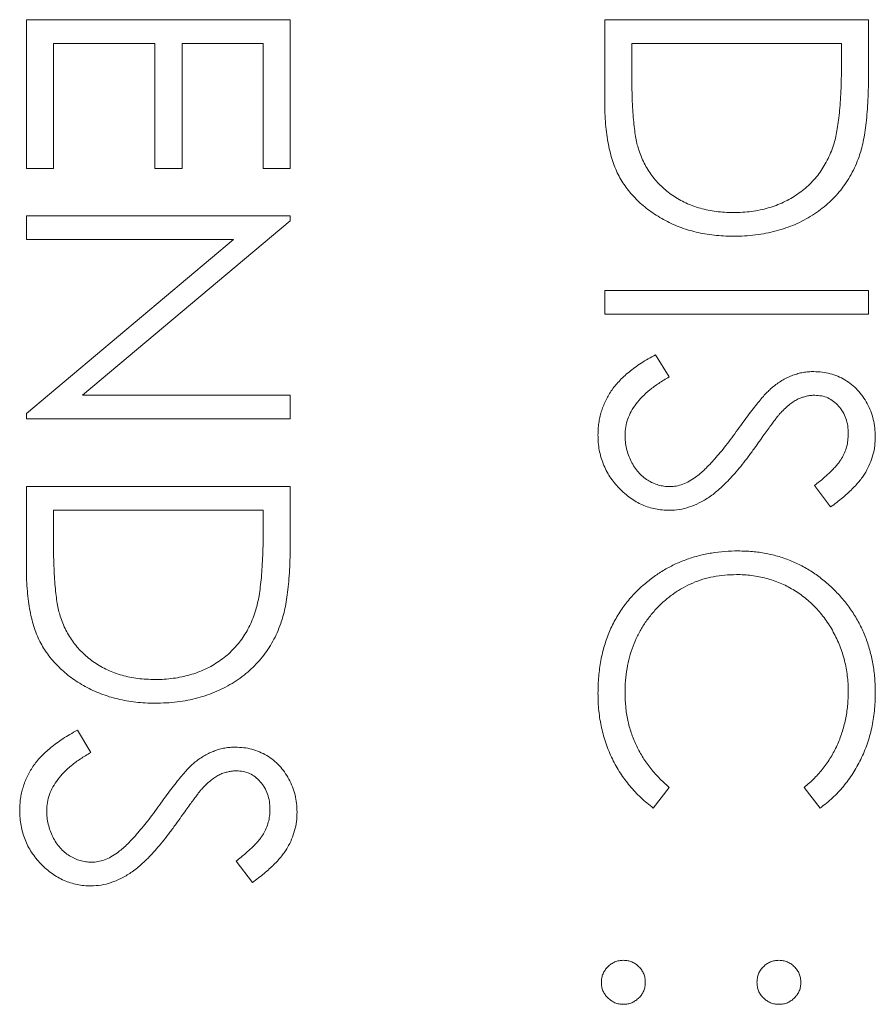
# Model space of a CAD drawing. Header units: millimetres. Extents: x -114 to 331, y -285 to 420.
# Tile 14 of 29: x -27 to -23, y 205 to 210. Entities that reach past the tile are written whole.
import ezdxf

# ---------------------------------------------------------------- set-up
doc = ezdxf.new("R2010")
doc.units = ezdxf.units.MM

msp = doc.modelspace()

# ---------------------------------------------------------------- linework, layer by layer
at = {"color": 7, "linetype": 'Continuous', "lineweight": 15}
for p, q in [((-27.1117, 209.8921), (-25.7888, 209.8921)), ((-27.1117, 209.1459), (-27.1117, 209.8921)), ((-25.7888, 209.8921), (-25.7888, 209.1459)), ((-24.2117, 209.8921), (-22.8888, 209.8921)), ((-24.2117, 209.4822), (-24.2117, 209.8921)), ((-22.8888, 209.8921), (-22.8888, 209.625)), ((-26.976, 209.7734), (-26.976, 209.1459)), ((-26.4672, 209.7734), (-26.976, 209.7734)), ((-26.4672, 209.1459), (-26.4672, 209.7734)), ((-26.3315, 209.7734), (-26.3315, 209.1459)), ((-25.9245, 209.7734), (-26.3315, 209.7734)), ((-25.9245, 209.1459), (-25.9245, 209.7734)), ((-24.076, 209.7734), (-24.076, 209.6216)), ((-23.0245, 209.7734), (-24.076, 209.7734)), ((-23.0245, 209.6804), (-23.0245, 209.7734)), ((-26.976, 209.1459), (-27.1117, 209.1459)), ((-26.3315, 209.1459), (-26.4672, 209.1459)), ((-25.7888, 209.1459), (-25.9245, 209.1459)), ((-27.1117, 208.9084), (-25.7888, 208.9084)), ((-27.1117, 208.7897), (-27.1117, 208.9084)), ((-25.7888, 208.8835), (-26.83, 208.0095)), ((-25.7888, 208.9084), (-25.7888, 208.8835)), ((-27.1117, 207.9178), (-26.0729, 208.7897)), ((-26.0729, 208.7897), (-27.1117, 208.7897)), ((-24.2117, 208.5353), (-22.8888, 208.5353)), ((-24.2117, 208.4166), (-24.2117, 208.5353)), ((-22.8888, 208.5353), (-22.8888, 208.4166)), ((-22.8888, 208.4166), (-24.2117, 208.4166)), ((-23.9565, 208.213), (-23.8895, 208.1012)), ((-26.83, 208.0095), (-25.7888, 208.0095)), ((-25.7888, 208.0095), (-25.7888, 207.8908)), ((-27.1117, 207.8908), (-27.1117, 207.9178)), ((-25.7888, 207.8908), (-27.1117, 207.8908)), ((-27.1117, 207.5516), (-25.7888, 207.5516)), ((-27.1117, 207.1416), (-27.1117, 207.5516)), ((-25.7888, 207.5516), (-25.7888, 207.2845)), ((-23.0788, 207.4498), (-23.1602, 207.5571)), ((-26.976, 207.4329), (-26.976, 207.281)), ((-25.9245, 207.4329), (-26.976, 207.4329)), ((-25.9245, 207.3398), (-25.9245, 207.4329)), ((-26.8565, 206.3304), (-26.7895, 206.2186)), ((-23.8895, 206.0442), (-23.9682, 205.9403)), ((-23.1316, 205.9403), (-23.2111, 206.0442)), ((-25.9788, 205.5672), (-26.0602, 205.6745))]:
    msp.add_line(p, q, dxfattribs=at)
for points, knots in [([(-23.0616, 209.2739), (-23.0585, 209.285), (-23.052, 209.3085), (-23.0449, 209.347), (-23.0386, 209.3904), (-23.0333, 209.4387), (-23.0295, 209.492), (-23.0266, 209.5503), (-23.0247, 209.6137), (-23.0246, 209.6576), (-23.0245, 209.6804)], [0, 0, 0, 0, 0.084319, 0.179285, 0.286583, 0.405111, 0.535593, 0.67819, 0.832976, 1, 1, 1, 1]), ([(-24.076, 209.6216), (-24.0759, 209.5997), (-24.0758, 209.5578), (-24.0742, 209.4974), (-24.0716, 209.4423), (-24.068, 209.3923), (-24.0632, 209.3476), (-24.0579, 209.3081), (-24.0512, 209.2737), (-24.0452, 209.253), (-24.0424, 209.2434)], [0, 0, 0, 0, 0.171901, 0.330628, 0.475549, 0.606746, 0.725024, 0.829742, 0.921323, 1, 1, 1, 1]), ([(-22.8888, 209.625), (-22.889, 209.6018), (-22.8893, 209.5569), (-22.8913, 209.492), (-22.895, 209.432), (-22.9003, 209.377), (-22.9067, 209.327), (-22.9149, 209.2819), (-22.9245, 209.2417), (-22.9326, 209.2169), (-22.9365, 209.2052)], [0, 0, 0, 0, 0.164289, 0.317406, 0.458844, 0.589367, 0.707831, 0.81577, 0.91288, 1, 1, 1, 1]), ([(-23.567, 208.8067), (-23.5833, 208.8069), (-23.6155, 208.8074), (-23.663, 208.8116), (-23.7091, 208.8177), (-23.7536, 208.8272), (-23.7968, 208.8386), (-23.8383, 208.8534), (-23.8785, 208.8702), (-23.9168, 208.8899), (-23.9531, 208.9115), (-23.9874, 208.9347), (-24.019, 208.9594), (-24.0482, 208.986), (-24.0749, 209.0139), (-24.0993, 209.0435), (-24.1209, 209.0748), (-24.1406, 209.1077), (-24.1577, 209.1431), (-24.1722, 209.1817), (-24.1843, 209.2237), (-24.1943, 209.2689), (-24.2023, 209.3175), (-24.2076, 209.3694), (-24.2112, 209.4247), (-24.2116, 209.4626), (-24.2117, 209.4822)], [0, 0, 0, 0, 0.046081, 0.090807, 0.134295, 0.177024, 0.218823, 0.260244, 0.30108, 0.341614, 0.381583, 0.42012, 0.458075, 0.494738, 0.531195, 0.566934, 0.602713, 0.638327, 0.674853, 0.713467, 0.754442, 0.797815, 0.843989, 0.893072, 0.944963, 1, 1, 1, 1]), ([(-23.5667, 208.9254), (-23.5512, 208.9256), (-23.5208, 208.926), (-23.4762, 208.9307), (-23.4333, 208.9377), (-23.3921, 208.9479), (-23.3526, 208.9608), (-23.3148, 208.9769), (-23.2786, 208.9953), (-23.2446, 209.0172), (-23.2124, 209.0411), (-23.1829, 209.0677), (-23.1561, 209.0965), (-23.1315, 209.1272), (-23.1101, 209.1607), (-23.0909, 209.1961), (-23.0746, 209.2341), (-23.066, 209.2605), (-23.0616, 209.2739)], [0, 0, 0, 0, 0.0701512, 0.1378126, 0.2032262, 0.2671741, 0.330024, 0.3917943, 0.4530844, 0.5143339, 0.575, 0.6348655, 0.6941163, 0.7534416, 0.8131258, 0.8740797, 0.936007, 1, 1, 1, 1]), ([(-24.0424, 209.2434), (-24.0381, 209.2313), (-24.0297, 209.2075), (-24.0144, 209.1731), (-23.9962, 209.1411), (-23.9761, 209.1108), (-23.9531, 209.0827), (-23.928, 209.0565), (-23.9004, 209.0321), (-23.8706, 209.0099), (-23.8386, 208.9901), (-23.8047, 208.9729), (-23.7694, 208.9578), (-23.7321, 208.946), (-23.6931, 208.9368), (-23.6525, 208.9302), (-23.6102, 208.9261), (-23.5814, 208.9256), (-23.5667, 208.9254)], [0, 0, 0, 0, 0.062415, 0.123338, 0.183125, 0.241783, 0.300579, 0.35968, 0.418882, 0.479531, 0.540851, 0.602303, 0.664463, 0.727806, 0.792895, 0.859672, 0.928464, 1, 1, 1, 1]), ([(-22.9365, 209.2052), (-22.9423, 209.1899), (-22.9539, 209.1597), (-22.9756, 209.1166), (-23.0003, 209.076), (-23.0279, 209.0377), (-23.0591, 209.0027), (-23.0928, 208.9694), (-23.1301, 208.9393), (-23.1702, 208.9118), (-23.2126, 208.8869), (-23.2573, 208.8653), (-23.3041, 208.8474), (-23.3528, 208.8325), (-23.4035, 208.8207), (-23.4563, 208.8127), (-23.511, 208.8075), (-23.5481, 208.8069), (-23.567, 208.8067)], [0, 0, 0, 0, 0.061545, 0.121694, 0.181155, 0.239875, 0.298702, 0.357647, 0.417605, 0.478494, 0.540407, 0.602345, 0.665004, 0.728559, 0.793651, 0.860534, 0.929236, 1, 1, 1, 1]), ([(-24.2456, 207.8108), (-24.2455, 207.8208), (-24.2451, 207.8406), (-24.2417, 207.87), (-24.2369, 207.8988), (-24.2292, 207.9266), (-24.22, 207.9538), (-24.2086, 207.9803), (-24.195, 208.0061), (-24.1793, 208.0314), (-24.1612, 208.056), (-24.14, 208.0798), (-24.1165, 208.1035), (-24.0898, 208.1265), (-24.0606, 208.1491), (-24.0285, 208.171), (-23.9936, 208.1925), (-23.9691, 208.2061), (-23.9565, 208.213)], [0, 0, 0, 0, 0.057208, 0.113696, 0.169178, 0.224159, 0.27872, 0.333794, 0.389241, 0.445822, 0.503704, 0.564294, 0.627975, 0.695038, 0.765373, 0.839611, 0.917538, 1, 1, 1, 1]), ([(-23.8895, 208.1012), (-23.9069, 208.0908), (-23.9402, 208.0709), (-23.9853, 208.0376), (-24.0236, 208.0032), (-24.055, 207.9673), (-24.0796, 207.9301), (-24.0971, 207.8915), (-24.108, 207.8515), (-24.1093, 207.8243), (-24.11, 207.8108)], [0, 0, 0, 0, 0.159004, 0.304646, 0.438547, 0.562322, 0.677433, 0.786897, 0.893611, 1, 1, 1, 1]), ([(-23.365, 208.0543), (-23.3572, 208.0602), (-23.3419, 208.0717), (-23.318, 208.0868), (-23.2935, 208.0997), (-23.2684, 208.1099), (-23.2429, 208.1184), (-23.2169, 208.1241), (-23.1904, 208.1277), (-23.1726, 208.1281), (-23.1636, 208.1282)], [0, 0, 0, 0, 0.133507, 0.262559, 0.388264, 0.512667, 0.633722, 0.755394, 0.877553, 1, 1, 1, 1]), ([(-23.1636, 208.1282), (-23.1496, 208.1277), (-23.1219, 208.1268), (-23.0815, 208.1185), (-23.0429, 208.1055), (-23.0064, 208.0872), (-22.9732, 208.0637), (-22.9427, 208.0365), (-22.9171, 208.004), (-22.8947, 207.9684), (-22.8772, 207.9295), (-22.864, 207.8887), (-22.8565, 207.8459), (-22.8554, 207.817), (-22.8549, 207.8023)], [0, 0, 0, 0, 0.083785, 0.16578, 0.24628, 0.327461, 0.408797, 0.489715, 0.571376, 0.655523, 0.741019, 0.826547, 0.911989, 1, 1, 1, 1]), ([(-23.545, 207.8375), (-23.5351, 207.8514), (-23.5161, 207.8781), (-23.488, 207.9153), (-23.4622, 207.9486), (-23.4387, 207.9777), (-23.4173, 208.0028), (-23.3983, 208.024), (-23.3812, 208.0408), (-23.37, 208.0501), (-23.365, 208.0543)], [0, 0, 0, 0, 0.181535, 0.347082, 0.495568, 0.628357, 0.74552, 0.845831, 0.930782, 1, 1, 1, 1]), ([(-23.1581, 208.0095), (-23.1651, 208.0094), (-23.1793, 208.0091), (-23.2003, 208.0049), (-23.2212, 207.9996), (-23.242, 207.9911), (-23.2629, 207.9795), (-23.2845, 207.9642), (-23.3068, 207.9449), (-23.3213, 207.9301), (-23.329, 207.9223)], [0, 0, 0, 0, 0.107285, 0.214746, 0.322939, 0.434116, 0.553412, 0.686073, 0.834256, 1, 1, 1, 1]), ([(-22.9906, 207.8155), (-22.991, 207.8292), (-22.9919, 207.8556), (-23.0016, 207.893), (-23.0167, 207.9266), (-23.038, 207.9556), (-23.0632, 207.9797), (-23.0923, 207.9971), (-23.1243, 208.0076), (-23.1467, 208.0089), (-23.1581, 208.0095)], [0, 0, 0, 0, 0.143073, 0.275903, 0.402371, 0.528414, 0.650356, 0.765895, 0.880774, 1, 1, 1, 1]), ([(-23.329, 207.9223), (-23.3316, 207.9194), (-23.3377, 207.9126), (-23.3478, 207.9), (-23.3602, 207.8834), (-23.3755, 207.8632), (-23.3933, 207.839), (-23.4133, 207.8108), (-23.4362, 207.779), (-23.4522, 207.7564), (-23.4607, 207.7445)], [0, 0, 0, 0, 0.0525943, 0.124952, 0.2180939, 0.3335024, 0.4687892, 0.6249376, 0.801683, 1, 1, 1, 1]), ([(-23.7559, 207.599), (-23.7483, 207.6049), (-23.7324, 207.6174), (-23.7087, 207.6388), (-23.6843, 207.6638), (-23.6582, 207.6918), (-23.6317, 207.7236), (-23.6034, 207.7582), (-23.5744, 207.7967), (-23.555, 207.8236), (-23.545, 207.8375)], [0, 0, 0, 0, 0.0902792, 0.1895299, 0.2991979, 0.4189259, 0.5483763, 0.6881364, 0.8390835, 1, 1, 1, 1]), ([(-23.8876, 207.4329), (-23.8995, 207.4331), (-23.923, 207.4336), (-23.9575, 207.4393), (-23.991, 207.4475), (-24.0231, 207.46), (-24.0543, 207.4753), (-24.084, 207.4946), (-24.1126, 207.517), (-24.1395, 207.5427), (-24.1642, 207.5709), (-24.1862, 207.6006), (-24.2045, 207.632), (-24.2195, 207.6649), (-24.2312, 207.6992), (-24.2396, 207.7351), (-24.2448, 207.7724), (-24.2454, 207.7978), (-24.2456, 207.8108)], [0, 0, 0, 0, 0.061484, 0.121775, 0.18092, 0.240256, 0.300114, 0.361146, 0.423501, 0.488669, 0.553954, 0.617581, 0.680238, 0.742187, 0.804663, 0.868259, 0.93302, 1, 1, 1, 1]), ([(-24.11, 207.8108), (-24.1096, 207.7992), (-24.109, 207.7762), (-24.1028, 207.7423), (-24.0934, 207.7094), (-24.0799, 207.6782), (-24.0635, 207.6491), (-24.0437, 207.6235), (-24.0215, 207.6014), (-23.9968, 207.5834), (-23.9702, 207.5695), (-23.943, 207.5588), (-23.9145, 207.5529), (-23.8954, 207.552), (-23.8858, 207.5516)], [0, 0, 0, 0, 0.091264, 0.18093, 0.270088, 0.360156, 0.448343, 0.532666, 0.613834, 0.693982, 0.772716, 0.849335, 0.923967, 1, 1, 1, 1]), ([(-23.1602, 207.5571), (-23.1518, 207.5636), (-23.1357, 207.5761), (-23.1132, 207.5951), (-23.0927, 207.6129), (-23.0748, 207.6305), (-23.0587, 207.6469), (-23.0448, 207.6628), (-23.0332, 207.678), (-23.0208, 207.6972), (-23.0085, 207.7213), (-22.9981, 207.7515), (-22.9918, 207.7831), (-22.991, 207.8046), (-22.9906, 207.8155)], [0, 0, 0, 0, 0.098469, 0.189629, 0.274184, 0.352183, 0.423199, 0.488551, 0.548473, 0.60144, 0.701198, 0.799592, 0.898545, 1, 1, 1, 1]), ([(-22.8549, 207.8023), (-22.8554, 207.7867), (-22.8565, 207.7557), (-22.8658, 207.7101), (-22.8812, 207.6662), (-22.8986, 207.6309), (-22.9161, 207.6032), (-22.932, 207.5821), (-22.9502, 207.5608), (-22.971, 207.539), (-22.9943, 207.5171), (-23.0202, 207.4948), (-23.0484, 207.472), (-23.0685, 207.4573), (-23.0788, 207.4498)], [0, 0, 0, 0, 0.1072328, 0.2132518, 0.3188304, 0.4267935, 0.483646, 0.5436038, 0.6083076, 0.6771268, 0.7506856, 0.8287134, 0.9121903, 1, 1, 1, 1]), ([(-23.4607, 207.7445), (-23.4711, 207.7302), (-23.4914, 207.7023), (-23.5218, 207.6628), (-23.5515, 207.6269), (-23.5804, 207.5946), (-23.6082, 207.5656), (-23.6352, 207.5401), (-23.6613, 207.5179), (-23.6948, 207.494), (-23.7359, 207.4696), (-23.7863, 207.4487), (-23.8369, 207.4354), (-23.8708, 207.4337), (-23.8876, 207.4329)], [0, 0, 0, 0, 0.096972, 0.187773, 0.272396, 0.351321, 0.424335, 0.491909, 0.554233, 0.611268, 0.716348, 0.81454, 0.908495, 1, 1, 1, 1]), ([(-23.8858, 207.5516), (-23.8748, 207.5521), (-23.8524, 207.5533), (-23.8193, 207.5628), (-23.7866, 207.5779), (-23.7664, 207.5918), (-23.7559, 207.599)], [0, 0, 0, 0, 0.234723, 0.477158, 0.728556, 1, 1, 1, 1]), ([(-25.9616, 206.9333), (-25.9585, 206.9444), (-25.952, 206.968), (-25.9449, 207.0065), (-25.9386, 207.0498), (-25.9333, 207.0982), (-25.9295, 207.1515), (-25.9266, 207.2098), (-25.9247, 207.2731), (-25.9246, 207.3171), (-25.9245, 207.3398)], [0, 0, 0, 0, 0.0843186, 0.1792845, 0.2865825, 0.4051115, 0.5355929, 0.6781902, 0.8329758, 1, 1, 1, 1]), ([(-26.976, 207.281), (-26.9759, 207.2592), (-26.9758, 207.2172), (-26.9742, 207.1569), (-26.9716, 207.1017), (-26.968, 207.0518), (-26.9632, 207.0071), (-26.9579, 206.9675), (-26.9512, 206.9332), (-26.9452, 206.9124), (-26.9424, 206.9028)], [0, 0, 0, 0, 0.171901, 0.330628, 0.475549, 0.606746, 0.725024, 0.829742, 0.921323, 1, 1, 1, 1]), ([(-25.7888, 207.2845), (-25.789, 207.2612), (-25.7893, 207.2163), (-25.7913, 207.1515), (-25.795, 207.0915), (-25.8003, 207.0365), (-25.8067, 206.9864), (-25.8149, 206.9414), (-25.8245, 206.9011), (-25.8326, 206.8764), (-25.8365, 206.8647)], [0, 0, 0, 0, 0.1642892, 0.3174059, 0.4588436, 0.5893665, 0.7078313, 0.81577, 0.9128799, 1, 1, 1, 1]), ([(-24.0143, 207.0616), (-23.9978, 207.075), (-23.9651, 207.1016), (-23.9121, 207.1357), (-23.8567, 207.1648), (-23.7987, 207.1884), (-23.7383, 207.2068), (-23.6752, 207.2196), (-23.6098, 207.2279), (-23.5652, 207.2289), (-23.5426, 207.2293)], [0, 0, 0, 0, 0.124329, 0.247156, 0.36878, 0.490734, 0.613614, 0.738958, 0.867311, 1, 1, 1, 1]), ([(-23.5426, 207.2293), (-23.5188, 207.2287), (-23.472, 207.2276), (-23.4033, 207.2178), (-23.3374, 207.202), (-23.2746, 207.1795), (-23.2145, 207.151), (-23.1575, 207.1159), (-23.1032, 207.0744), (-23.0526, 207.027), (-23.0062, 206.975), (-22.9655, 206.9193), (-22.9316, 206.8601), (-22.9032, 206.7979), (-22.8814, 206.7323), (-22.8662, 206.6635), (-22.8567, 206.5916), (-22.8555, 206.5425), (-22.8549, 206.5175)], [0, 0, 0, 0, 0.064558, 0.127014, 0.187955, 0.248014, 0.307748, 0.368235, 0.42947, 0.492743, 0.556258, 0.618217, 0.679655, 0.741246, 0.803415, 0.866815, 0.932328, 1, 1, 1, 1]), ([(-26.467, 206.4661), (-26.4833, 206.4664), (-26.5155, 206.4668), (-26.563, 206.471), (-26.6091, 206.4771), (-26.6536, 206.4866), (-26.6968, 206.4981), (-26.7383, 206.5128), (-26.7785, 206.5297), (-26.8168, 206.5494), (-26.8531, 206.571), (-26.8874, 206.5941), (-26.919, 206.6189), (-26.9482, 206.6454), (-26.9749, 206.6734), (-26.9993, 206.703), (-27.0209, 206.7343), (-27.0406, 206.7672), (-27.0577, 206.8026), (-27.0722, 206.8412), (-27.0843, 206.8832), (-27.0943, 206.9284), (-27.1023, 206.9769), (-27.1076, 207.0289), (-27.1112, 207.0841), (-27.1116, 207.1221), (-27.1117, 207.1416)], [0, 0, 0, 0, 0.046081, 0.090807, 0.134295, 0.177024, 0.218823, 0.260244, 0.30108, 0.341614, 0.381583, 0.42012, 0.458075, 0.494738, 0.531195, 0.566934, 0.602713, 0.638327, 0.674853, 0.713467, 0.754442, 0.797815, 0.843989, 0.893072, 0.944963, 1, 1, 1, 1]), ([(-23.5516, 207.1106), (-23.5711, 207.1101), (-23.6095, 207.1092), (-23.6658, 207.1009), (-23.7196, 207.0882), (-23.7708, 207.0692), (-23.8199, 207.0458), (-23.8661, 207.0162), (-23.9101, 206.982), (-23.9509, 206.9426), (-23.9881, 206.8993), (-24.0209, 206.8529), (-24.0482, 206.8035), (-24.071, 206.7516), (-24.0885, 206.6968), (-24.1008, 206.6392), (-24.1088, 206.5789), (-24.1096, 206.5377), (-24.11, 206.5167)], [0, 0, 0, 0, 0.064323, 0.12629, 0.186726, 0.246146, 0.305576, 0.365429, 0.426326, 0.48884, 0.551725, 0.613919, 0.675484, 0.737334, 0.800229, 0.864502, 0.931041, 1, 1, 1, 1]), ([(-22.9906, 206.5249), (-22.9907, 206.5382), (-22.991, 206.5646), (-22.995, 206.6038), (-23.0007, 206.6422), (-23.009, 206.6799), (-23.0196, 206.7168), (-23.0322, 206.7531), (-23.0479, 206.7884), (-23.0652, 206.823), (-23.0847, 206.8562), (-23.1059, 206.8876), (-23.1288, 206.917), (-23.1532, 206.9447), (-23.1791, 206.9704), (-23.2069, 206.9942), (-23.2363, 207.0158), (-23.267, 207.0357), (-23.299, 207.0535), (-23.3323, 207.0685), (-23.3663, 207.0817), (-23.4015, 207.0922), (-23.4377, 207.1005), (-23.4748, 207.1062), (-23.5128, 207.1102), (-23.5386, 207.1105), (-23.5516, 207.1106)], [0, 0, 0, 0, 0.043955, 0.087502, 0.130463, 0.172752, 0.215403, 0.25765, 0.300153, 0.343121, 0.385925, 0.427686, 0.468818, 0.509492, 0.549883, 0.58998, 0.630405, 0.670869, 0.711384, 0.751627, 0.791776, 0.832459, 0.873319, 0.914543, 0.956924, 1, 1, 1, 1]), ([(-24.2456, 206.5159), (-24.2455, 206.5302), (-24.2454, 206.5583), (-24.2422, 206.5998), (-24.2379, 206.6403), (-24.2313, 206.6795), (-24.2236, 206.7177), (-24.2133, 206.7546), (-24.2018, 206.7905), (-24.1882, 206.8253), (-24.1729, 206.8589), (-24.1556, 206.8914), (-24.1364, 206.9226), (-24.1159, 206.9529), (-24.0932, 206.9819), (-24.0687, 207.0097), (-24.0426, 207.0366), (-24.0238, 207.0532), (-24.0143, 207.0616)], [0, 0, 0, 0, 0.069663, 0.13775, 0.203917, 0.26878, 0.332414, 0.394754, 0.45618, 0.516996, 0.577396, 0.637198, 0.696999, 0.756756, 0.816554, 0.876948, 0.938132, 1, 1, 1, 1]), ([(-26.9424, 206.9028), (-26.9381, 206.8908), (-26.9297, 206.8669), (-26.9144, 206.8326), (-26.8962, 206.8005), (-26.8761, 206.7702), (-26.8531, 206.7421), (-26.828, 206.7159), (-26.8004, 206.6916), (-26.7706, 206.6694), (-26.7386, 206.6495), (-26.7047, 206.6324), (-26.6694, 206.6173), (-26.6321, 206.6055), (-26.5931, 206.5962), (-26.5525, 206.5896), (-26.5102, 206.5856), (-26.4814, 206.5851), (-26.4667, 206.5848)], [0, 0, 0, 0, 0.062415, 0.123338, 0.183125, 0.241783, 0.300579, 0.35968, 0.418882, 0.479531, 0.540851, 0.602303, 0.664463, 0.727806, 0.792895, 0.859672, 0.928464, 1, 1, 1, 1]), ([(-26.4667, 206.5848), (-26.4512, 206.585), (-26.4208, 206.5854), (-26.3762, 206.5902), (-26.3333, 206.5972), (-26.2921, 206.6073), (-26.2526, 206.6202), (-26.2148, 206.6363), (-26.1786, 206.6547), (-26.1446, 206.6766), (-26.1124, 206.7006), (-26.0829, 206.7272), (-26.0561, 206.756), (-26.0315, 206.7867), (-26.0101, 206.8202), (-25.9909, 206.8556), (-25.9746, 206.8935), (-25.966, 206.9199), (-25.9616, 206.9333)], [0, 0, 0, 0, 0.070151, 0.137813, 0.203226, 0.267174, 0.330024, 0.391794, 0.453084, 0.514334, 0.575, 0.634865, 0.694116, 0.753442, 0.813126, 0.87408, 0.936007, 1, 1, 1, 1]), ([(-25.8365, 206.8647), (-25.8423, 206.8494), (-25.8539, 206.8191), (-25.8756, 206.776), (-25.9003, 206.7355), (-25.9279, 206.6972), (-25.9591, 206.6621), (-25.9928, 206.6289), (-26.0301, 206.5988), (-26.0702, 206.5712), (-26.1126, 206.5464), (-26.1573, 206.5248), (-26.2041, 206.5068), (-26.2528, 206.4919), (-26.3035, 206.4802), (-26.3563, 206.4722), (-26.411, 206.4669), (-26.4481, 206.4664), (-26.467, 206.4661)], [0, 0, 0, 0, 0.061545, 0.121694, 0.181155, 0.239875, 0.298702, 0.357647, 0.417605, 0.478494, 0.540407, 0.602345, 0.665004, 0.728559, 0.793651, 0.860534, 0.929236, 1, 1, 1, 1]), ([(-23.9682, 205.9403), (-23.979, 205.9487), (-24.0005, 205.9654), (-24.0308, 205.9924), (-24.0594, 206.0208), (-24.0859, 206.051), (-24.1109, 206.0824), (-24.1337, 206.1157), (-24.1546, 206.1504), (-24.1737, 206.1864), (-24.1907, 206.2237), (-24.2052, 206.2623), (-24.2177, 206.3019), (-24.228, 206.3426), (-24.2361, 206.3845), (-24.2415, 206.4273), (-24.2451, 206.4713), (-24.2455, 206.5009), (-24.2456, 206.5159)], [0, 0, 0, 0, 0.061674, 0.123053, 0.183475, 0.243727, 0.304279, 0.364863, 0.425946, 0.487391, 0.54922, 0.611144, 0.673529, 0.736961, 0.800785, 0.866013, 0.932101, 1, 1, 1, 1]), ([(-24.11, 206.5167), (-24.1093, 206.4936), (-24.1081, 206.4482), (-24.0974, 206.3815), (-24.0802, 206.3177), (-24.056, 206.2567), (-24.0246, 206.1988), (-23.9866, 206.1437), (-23.9415, 206.0916), (-23.907, 206.0602), (-23.8895, 206.0442)], [0, 0, 0, 0, 0.128515, 0.252949, 0.374755, 0.49594, 0.617181, 0.740909, 0.867811, 1, 1, 1, 1]), ([(-23.2111, 206.0442), (-23.2022, 206.0516), (-23.1847, 206.0664), (-23.16, 206.09), (-23.137, 206.1147), (-23.1153, 206.1404), (-23.0959, 206.1675), (-23.0776, 206.1954), (-23.0613, 206.2246), (-23.0415, 206.265), (-23.0208, 206.3177), (-23.0034, 206.3842), (-22.9924, 206.4536), (-22.9912, 206.5009), (-22.9906, 206.5249)], [0, 0, 0, 0, 0.063163, 0.125475, 0.187121, 0.248294, 0.309295, 0.36985, 0.430973, 0.492456, 0.616148, 0.740844, 0.868183, 1, 1, 1, 1]), ([(-22.8549, 206.5175), (-22.8551, 206.5023), (-22.8554, 206.4722), (-22.8589, 206.4277), (-22.8648, 206.3844), (-22.8728, 206.3422), (-22.8827, 206.301), (-22.8956, 206.261), (-22.9104, 206.222), (-22.9274, 206.1843), (-22.9464, 206.1481), (-22.9674, 206.1133), (-22.9902, 206.0802), (-23.0146, 206.0486), (-23.0412, 206.0191), (-23.0693, 205.9908), (-23.0995, 205.9646), (-23.1209, 205.9484), (-23.1316, 205.9403)], [0, 0, 0, 0, 0.0685475, 0.1356829, 0.201215, 0.2656822, 0.3292668, 0.3923954, 0.4550698, 0.5171269, 0.57879, 0.6397399, 0.7001915, 0.7598062, 0.8196283, 0.8793548, 0.9395116, 1, 1, 1, 1]), ([(-27.1456, 205.9281), (-27.1455, 205.9381), (-27.1451, 205.958), (-27.1417, 205.9874), (-27.1369, 206.0162), (-27.1292, 206.044), (-27.12, 206.0712), (-27.1086, 206.0977), (-27.095, 206.1235), (-27.0793, 206.1488), (-27.0612, 206.1734), (-27.04, 206.1972), (-27.0165, 206.2209), (-26.9898, 206.2438), (-26.9606, 206.2665), (-26.9285, 206.2884), (-26.8936, 206.3099), (-26.8691, 206.3235), (-26.8565, 206.3304)], [0, 0, 0, 0, 0.057208, 0.113696, 0.169178, 0.224159, 0.27872, 0.333794, 0.389241, 0.445822, 0.503704, 0.564294, 0.627975, 0.695038, 0.765373, 0.839611, 0.917538, 1, 1, 1, 1]), ([(-26.7895, 206.2186), (-26.8069, 206.2082), (-26.8402, 206.1883), (-26.8853, 206.155), (-26.9236, 206.1206), (-26.955, 206.0847), (-26.9796, 206.0475), (-26.9971, 206.0089), (-27.008, 205.9689), (-27.0093, 205.9417), (-27.01, 205.9281)], [0, 0, 0, 0, 0.159004, 0.304646, 0.438547, 0.562322, 0.677433, 0.786897, 0.893611, 1, 1, 1, 1]), ([(-26.265, 206.1717), (-26.2572, 206.1775), (-26.2419, 206.189), (-26.218, 206.2042), (-26.1935, 206.2171), (-26.1684, 206.2272), (-26.1429, 206.2358), (-26.1169, 206.2415), (-26.0904, 206.2451), (-26.0726, 206.2454), (-26.0636, 206.2456)], [0, 0, 0, 0, 0.133507, 0.262559, 0.388264, 0.512667, 0.633722, 0.755394, 0.877553, 1, 1, 1, 1]), ([(-26.0636, 206.2456), (-26.0496, 206.2451), (-26.0219, 206.2442), (-25.9815, 206.2359), (-25.9429, 206.2229), (-25.9064, 206.2046), (-25.8732, 206.1811), (-25.8427, 206.1539), (-25.8171, 206.1214), (-25.7947, 206.0858), (-25.7772, 206.0469), (-25.764, 206.0061), (-25.7565, 205.9633), (-25.7554, 205.9344), (-25.7549, 205.9197)], [0, 0, 0, 0, 0.083785, 0.16578, 0.24628, 0.327461, 0.408797, 0.489715, 0.571376, 0.655523, 0.741019, 0.826547, 0.911989, 1, 1, 1, 1]), ([(-26.445, 205.9549), (-26.4351, 205.9688), (-26.4161, 205.9954), (-26.388, 206.0327), (-26.3622, 206.0659), (-26.3387, 206.0951), (-26.3173, 206.1202), (-26.2983, 206.1414), (-26.2812, 206.1582), (-26.27, 206.1675), (-26.265, 206.1717)], [0, 0, 0, 0, 0.181535, 0.347082, 0.495568, 0.628357, 0.74552, 0.845831, 0.930782, 1, 1, 1, 1]), ([(-26.0581, 206.1269), (-26.0651, 206.1268), (-26.0793, 206.1265), (-26.1003, 206.1223), (-26.1212, 206.117), (-26.142, 206.1085), (-26.1629, 206.0969), (-26.1845, 206.0816), (-26.2068, 206.0623), (-26.2213, 206.0475), (-26.229, 206.0397)], [0, 0, 0, 0, 0.107285, 0.214746, 0.322939, 0.434116, 0.553412, 0.686073, 0.834256, 1, 1, 1, 1]), ([(-25.8906, 205.9329), (-25.891, 205.9466), (-25.8919, 205.9729), (-25.9016, 206.0104), (-25.9167, 206.044), (-25.938, 206.073), (-25.9632, 206.0971), (-25.9923, 206.1145), (-26.0243, 206.125), (-26.0467, 206.1263), (-26.0581, 206.1269)], [0, 0, 0, 0, 0.143073, 0.275903, 0.402371, 0.528414, 0.650356, 0.765895, 0.880774, 1, 1, 1, 1]), ([(-26.229, 206.0397), (-26.2316, 206.0368), (-26.2377, 206.0299), (-26.2478, 206.0174), (-26.2602, 206.0008), (-26.2755, 205.9805), (-26.2933, 205.9564), (-26.3133, 205.9282), (-26.3362, 205.8964), (-26.3522, 205.8738), (-26.3607, 205.8619)], [0, 0, 0, 0, 0.052594, 0.124952, 0.218094, 0.333502, 0.468789, 0.624938, 0.801683, 1, 1, 1, 1]), ([(-26.7876, 205.5502), (-26.7995, 205.5505), (-26.823, 205.551), (-26.8575, 205.5566), (-26.891, 205.5649), (-26.9231, 205.5774), (-26.9543, 205.5927), (-26.984, 205.612), (-27.0126, 205.6344), (-27.0395, 205.6601), (-27.0642, 205.6883), (-27.0862, 205.718), (-27.1045, 205.7494), (-27.1195, 205.7823), (-27.1312, 205.8166), (-27.1396, 205.8525), (-27.1448, 205.8898), (-27.1454, 205.9152), (-27.1456, 205.9281)], [0, 0, 0, 0, 0.061484, 0.121775, 0.18092, 0.240256, 0.300114, 0.361146, 0.423501, 0.488669, 0.553954, 0.617581, 0.680238, 0.742187, 0.804663, 0.868259, 0.93302, 1, 1, 1, 1]), ([(-27.01, 205.9281), (-27.0096, 205.9166), (-27.009, 205.8936), (-27.0028, 205.8597), (-26.9934, 205.8268), (-26.9799, 205.7956), (-26.9635, 205.7665), (-26.9437, 205.7409), (-26.9215, 205.7188), (-26.8968, 205.7007), (-26.8702, 205.6869), (-26.843, 205.6762), (-26.8145, 205.6703), (-26.7954, 205.6694), (-26.7858, 205.669)], [0, 0, 0, 0, 0.091264, 0.18093, 0.270088, 0.360156, 0.448343, 0.532666, 0.613834, 0.693982, 0.772716, 0.849335, 0.923967, 1, 1, 1, 1]), ([(-26.6559, 205.7164), (-26.6483, 205.7223), (-26.6324, 205.7348), (-26.6087, 205.7561), (-26.5843, 205.7812), (-26.5582, 205.8092), (-26.5317, 205.841), (-26.5034, 205.8756), (-26.4744, 205.9141), (-26.455, 205.941), (-26.445, 205.9549)], [0, 0, 0, 0, 0.090279, 0.18953, 0.299198, 0.418926, 0.548376, 0.688136, 0.839084, 1, 1, 1, 1]), ([(-26.0602, 205.6745), (-26.0518, 205.681), (-26.0357, 205.6935), (-26.0132, 205.7124), (-25.9927, 205.7303), (-25.9748, 205.7479), (-25.9587, 205.7643), (-25.9448, 205.7802), (-25.9332, 205.7954), (-25.9208, 205.8146), (-25.9085, 205.8387), (-25.8981, 205.8689), (-25.8918, 205.9005), (-25.891, 205.922), (-25.8906, 205.9329)], [0, 0, 0, 0, 0.098469, 0.189629, 0.274184, 0.352183, 0.423199, 0.488551, 0.548473, 0.60144, 0.701198, 0.799592, 0.898545, 1, 1, 1, 1]), ([(-25.7549, 205.9197), (-25.7554, 205.9041), (-25.7565, 205.8731), (-25.7658, 205.8275), (-25.7812, 205.7836), (-25.7986, 205.7482), (-25.8161, 205.7206), (-25.832, 205.6995), (-25.8502, 205.6782), (-25.871, 205.6563), (-25.8943, 205.6344), (-25.9202, 205.6121), (-25.9484, 205.5894), (-25.9685, 205.5747), (-25.9788, 205.5672)], [0, 0, 0, 0, 0.107233, 0.213252, 0.31883, 0.426794, 0.483646, 0.543604, 0.608308, 0.677127, 0.750686, 0.828713, 0.91219, 1, 1, 1, 1]), ([(-26.3607, 205.8619), (-26.3711, 205.8475), (-26.3914, 205.8197), (-26.4218, 205.7802), (-26.4515, 205.7443), (-26.4804, 205.712), (-26.5082, 205.683), (-26.5352, 205.6575), (-26.5613, 205.6353), (-26.5948, 205.6114), (-26.6359, 205.587), (-26.6863, 205.566), (-26.7369, 205.5528), (-26.7708, 205.5511), (-26.7876, 205.5502)], [0, 0, 0, 0, 0.096972, 0.187773, 0.272396, 0.351321, 0.424335, 0.491909, 0.554233, 0.611268, 0.716348, 0.81454, 0.908495, 1, 1, 1, 1]), ([(-26.7858, 205.669), (-26.7748, 205.6695), (-26.7524, 205.6707), (-26.7193, 205.6802), (-26.6866, 205.6953), (-26.6664, 205.7092), (-26.6559, 205.7164)], [0, 0, 0, 0, 0.234723, 0.477158, 0.728556, 1, 1, 1, 1]), ([(-24.2287, 205.0669), (-24.2283, 205.0743), (-24.2275, 205.0887), (-24.221, 205.1094), (-24.2109, 205.1284), (-24.1968, 205.1454), (-24.1798, 205.1592), (-24.1608, 205.1696), (-24.1401, 205.1759), (-24.1257, 205.1767), (-24.1184, 205.1771)], [0, 0, 0, 0, 0.1277566, 0.2494144, 0.3727965, 0.5001113, 0.6286099, 0.7506434, 0.8737684, 1, 1, 1, 1]), ([(-24.1184, 205.1771), (-24.111, 205.1767), (-24.0964, 205.1759), (-24.0755, 205.1696), (-24.0566, 205.1592), (-24.0398, 205.1453), (-24.0257, 205.1284), (-24.0155, 205.1094), (-24.0094, 205.0886), (-24.0086, 205.0742), (-24.0082, 205.0669)], [0, 0, 0, 0, 0.129097, 0.252046, 0.373905, 0.501038, 0.628171, 0.751376, 0.872426, 1, 1, 1, 1]), ([(-23.4485, 205.0669), (-23.4481, 205.0742), (-23.4473, 205.0886), (-23.4412, 205.1094), (-23.431, 205.1284), (-23.4169, 205.1453), (-23.4001, 205.1592), (-23.3812, 205.1696), (-23.3603, 205.1759), (-23.3457, 205.1767), (-23.3383, 205.1771)], [0, 0, 0, 0, 0.127574, 0.248624, 0.371829, 0.498962, 0.626095, 0.747954, 0.870903, 1, 1, 1, 1]), ([(-23.3383, 205.1771), (-23.331, 205.1767), (-23.3166, 205.1759), (-23.2959, 205.1696), (-23.2769, 205.1593), (-23.2602, 205.1452), (-23.2458, 205.1285), (-23.2357, 205.1094), (-23.2292, 205.0887), (-23.2284, 205.0743), (-23.228, 205.0669)], [0, 0, 0, 0, 0.126257, 0.249407, 0.371465, 0.498805, 0.627129, 0.750535, 0.872218, 1, 1, 1, 1]), ([(-24.1184, 204.9566), (-24.1257, 204.9571), (-24.1401, 204.958), (-24.161, 204.9637), (-24.1797, 204.9747), (-24.1968, 204.9884), (-24.2108, 205.0053), (-24.2212, 205.0242), (-24.2275, 205.045), (-24.2283, 205.0595), (-24.2287, 205.0669)], [0, 0, 0, 0, 0.126178, 0.248821, 0.37154, 0.499984, 0.627244, 0.749226, 0.872298, 1, 1, 1, 1]), ([(-24.0082, 205.0669), (-24.0086, 205.0595), (-24.0095, 205.0451), (-24.0154, 205.0242), (-24.0258, 205.0053), (-24.0398, 204.9885), (-24.0567, 204.9746), (-24.0754, 204.9638), (-24.0965, 204.9579), (-24.111, 204.9571), (-24.1184, 204.9566)], [0, 0, 0, 0, 0.127519, 0.249986, 0.371792, 0.49887, 0.625948, 0.748492, 0.870959, 1, 1, 1, 1]), ([(-23.3383, 204.9566), (-23.3457, 204.9571), (-23.3602, 204.9579), (-23.3813, 204.9638), (-23.4, 204.9746), (-23.4169, 204.9885), (-23.4309, 205.0053), (-23.4413, 205.0242), (-23.4472, 205.0451), (-23.4481, 205.0595), (-23.4485, 205.0669)], [0, 0, 0, 0, 0.129041, 0.251508, 0.374052, 0.50113, 0.628208, 0.750014, 0.872481, 1, 1, 1, 1]), ([(-23.228, 205.0669), (-23.2285, 205.0595), (-23.2293, 205.0451), (-23.2352, 205.0242), (-23.2457, 205.0053), (-23.2596, 204.9885), (-23.2765, 204.9746), (-23.2952, 204.9638), (-23.3163, 204.9579), (-23.3308, 204.9571), (-23.3383, 204.9566)], [0, 0, 0, 0, 0.127519, 0.249986, 0.371792, 0.49887, 0.625948, 0.748492, 0.870959, 1, 1, 1, 1])]:
    msp.add_open_spline(points, degree=3, knots=knots, dxfattribs=at)

doc.saveas('drawing.dxf')
